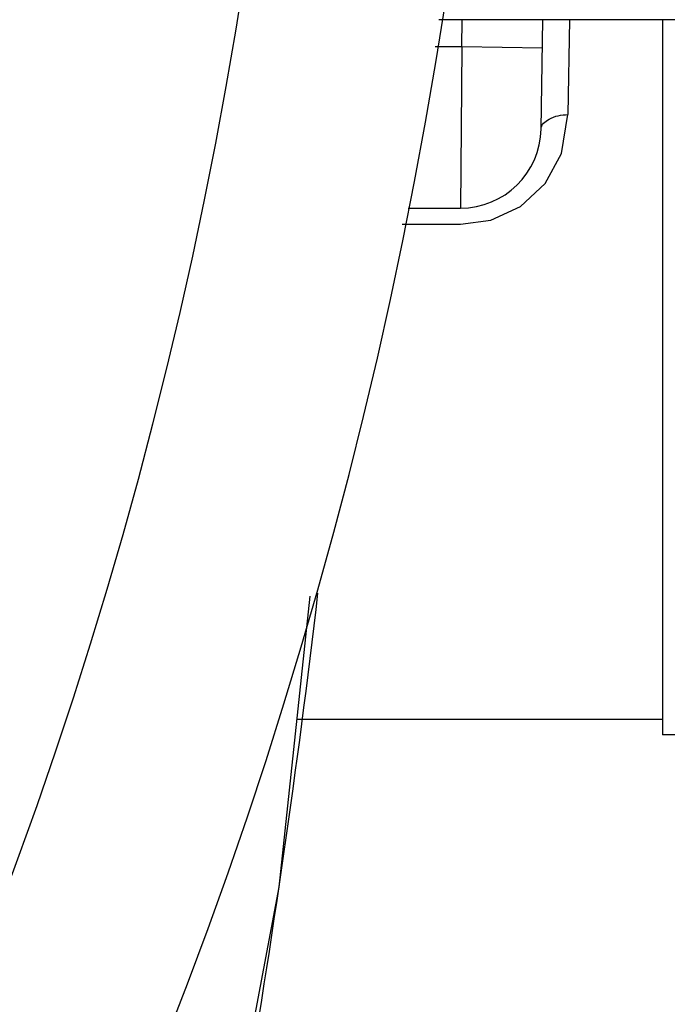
# Paper-space layout 'Sheet' of a CAD drawing. Header units: inches. Extents: x 0.2 to 10.8, y 0.2 to 8.3.
# Tile 178 of 256: x 3.8216 to 3.8697, y 4.1476 to 4.2208. Entities that reach past the tile are written whole.
import ezdxf

# ---------------------------------------------------------------- set-up
doc = ezdxf.new("R2010")
doc.units = ezdxf.units.IN
doc.header["$MEASUREMENT"] = 0
doc.layers.get('0').update_dxf_attribs({"lineweight": 5})
doc.styles.add('My Text', font='tahoma.ttf')
doc.dimstyles.new('My Dimension - mm [in] (ANSI)$0', dxfattribs={"dimtxt": 0.12, "dimasz": 0.09842519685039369, "dimexe": 0.125, "dimexo": 0.06299999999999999, "dimgap": 0.03149606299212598, "dimtad": 0, "dimlfac": 250, "dimzin": 4, "dimdsep": 46, "dimtxsty": 'My Text', "dimblk": 'Filled-1', "dimcen": 0.09, "dimclrd": 1, "dimclre": 1, "dimclrt": 1, "dimadec": 1, "dimazin": 1, "dimtfac": 1, "dimtofl": 0, "dimtmove": 0, "dimatfit": 3, "dimfxl": 1, "dimtolj": 1, "dimtzin": 4, "dimlwd": -1, "dimlwe": -1, "dimarcsym": 0})

# ---------------------------------------------------------------- blocks, each defined once
blk = doc.blocks.new('*D6')
at = {"color": 1, "true_color": 0xff0000}
for p, q in [((4.289866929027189, 4.820763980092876), (4.289866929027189, 4.91918917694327)), ((3.560363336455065, 4.820763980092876), (4.414866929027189, 4.820763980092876)), ((4.289866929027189, 4.722338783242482), (4.289866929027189, 3.808382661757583)), ((3.560363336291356, 3.709957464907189), (4.414866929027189, 3.709957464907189))]:
    blk.add_line(p, q, dxfattribs=at)
at = {"layer": 'Defpoints', "color": 0}
for p in [(3.497363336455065, 4.820763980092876), (3.497363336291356, 3.709957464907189), (4.289866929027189, 3.709957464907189)]:
    blk.add_point(p, dxfattribs=at)
at = {"color": 1, "true_color": 0xff0000, "insert": (4.289866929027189, 5.784117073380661), "char_height": 0.12, "attachment_point": 5, "rotation": 90, "style": 'My Text'}
blk.add_mtext('\\A1;277.70 mm [10.933 in]', dxfattribs=at)
blk = doc.blocks.new('Filled-1')
blk = doc.blocks.new('*D7')
at = {"color": 1, "true_color": 0xff0000}
for p, q in [((2.885847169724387, 4.510735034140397), (2.885847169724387, 3.015490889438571)), ((4.10887950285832, 4.510735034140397), (4.10887950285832, 3.015490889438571)), ((2.984272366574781, 3.140490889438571), (4.010454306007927, 3.140490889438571)), ((4.10887950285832, 3.140490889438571), (4.20730469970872, 3.140490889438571))]:
    blk.add_line(p, q, dxfattribs=at)
at = {"layer": 'Defpoints', "color": 0}
for p in [(2.885847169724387, 4.573735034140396), (4.10887950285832, 4.573735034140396), (4.10887950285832, 3.140490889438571)]:
    blk.add_point(p, dxfattribs=at)
at = {"color": 1, "true_color": 0xff0000, "insert": (5.07271614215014, 3.140490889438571), "char_height": 0.12, "attachment_point": 5, "style": 'My Text'}
blk.add_mtext('\\A1;305.76 mm [12.038 in]', dxfattribs=at)

psp = doc.layouts.new('Sheet')

# ---------------------------------------------------------------- linework, layer by layer
at = {"color": 0, "linetype": 'ByBlock', "lineweight": -3}
for p, q in [((3.888902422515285, 4.220809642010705), (3.852753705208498, 4.220809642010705)), ((3.854447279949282, 4.218809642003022), (3.854482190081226, 4.220809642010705)), ((3.860341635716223, 4.212704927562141), (3.860483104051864, 4.220809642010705)), ((3.862455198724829, 4.220809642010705), (3.862330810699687, 4.213765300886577)), ((3.869363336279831, 4.220809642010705), (3.869363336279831, 4.167660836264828)), ((3.854447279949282, 4.218809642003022), (3.852464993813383, 4.218809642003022)), ((3.854447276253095, 4.218809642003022), (3.854342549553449, 4.206809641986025)), ((3.860446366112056, 4.218704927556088), (3.854447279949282, 4.218809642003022)), ((3.861870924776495, 4.210863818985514), (3.862330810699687, 4.213765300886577)), ((3.850452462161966, 4.206809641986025), (3.854342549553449, 4.206809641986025)), ((3.850010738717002, 4.205608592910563), (3.854342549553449, 4.205608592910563)), ((3.854342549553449, 4.205608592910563), (3.856597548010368, 4.205920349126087)), ((3.840873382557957, 4.15631617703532), (3.84318849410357, 4.177955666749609)), ((3.842210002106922, 4.168809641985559), (3.869363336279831, 4.168809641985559)), ((3.871499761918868, 4.167660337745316), (3.869363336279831, 4.167660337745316)), ((3.830501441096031, 4.101141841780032), (3.840873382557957, 4.15631617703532))]:
    psp.add_line(p, q, dxfattribs=at)
psp.add_lwpolyline([(3.856597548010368, 4.205920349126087), (3.858814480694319, 4.206945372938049), (3.860657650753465, 4.208636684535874), (3.861870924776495, 4.210863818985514)], dxfattribs=at)
for centre, radius, start, end in [((3.497363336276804, 4.27680964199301), 0.3600000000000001, 180.3200896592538, 0), ((3.497363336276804, 4.27680964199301), 0.3449543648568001, 180.3338882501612, 0), ((3.854342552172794, 4.212809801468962), 0.006000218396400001, 269.9999749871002, 358.9984766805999), ((3.128611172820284, 4.261609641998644), 0.7200000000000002, 347.1232676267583, 353.3455615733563)]:
    psp.add_arc(centre, radius, start, end, dxfattribs=at)
psp.add_open_spline([(3.860341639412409, 4.212704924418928), (3.860347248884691, 4.213014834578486), (3.861085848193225, 4.213637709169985), (3.861850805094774, 4.213747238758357), (3.862330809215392, 4.213765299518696)], degree=3, knots=[0, 0, 0, 0, 0.392204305, 1, 1, 1, 1], dxfattribs=at)

# ---------------------------------------------------------------- dimensions: what is measured, and where the dimension line sits
dim = psp.add_linear_dim(base=(4.289866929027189, 3.709957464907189), p1=(3.497363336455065, 4.820763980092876), p2=(3.497363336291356, 3.709957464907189), angle=90, dimstyle='My Dimension - mm [in] (ANSI)$0', override={"dimpost": ' mm'})
dim.commit()
dim.dimension.update_dxf_attribs({"geometry": '*D6', "text_midpoint": (4.289866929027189, 5.784117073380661), "dimtype": 160})
dim = psp.add_linear_dim(base=(4.10887950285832, 3.140490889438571), p1=(2.885847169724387, 4.573735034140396), p2=(4.10887950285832, 4.573735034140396), dimstyle='My Dimension - mm [in] (ANSI)$0', override={"dimpost": ' mm'})
dim.commit()
dim.dimension.update_dxf_attribs({"geometry": '*D7', "text_midpoint": (5.07271614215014, 3.140490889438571), "dimtype": 160})

doc.saveas('drawing.dxf')
